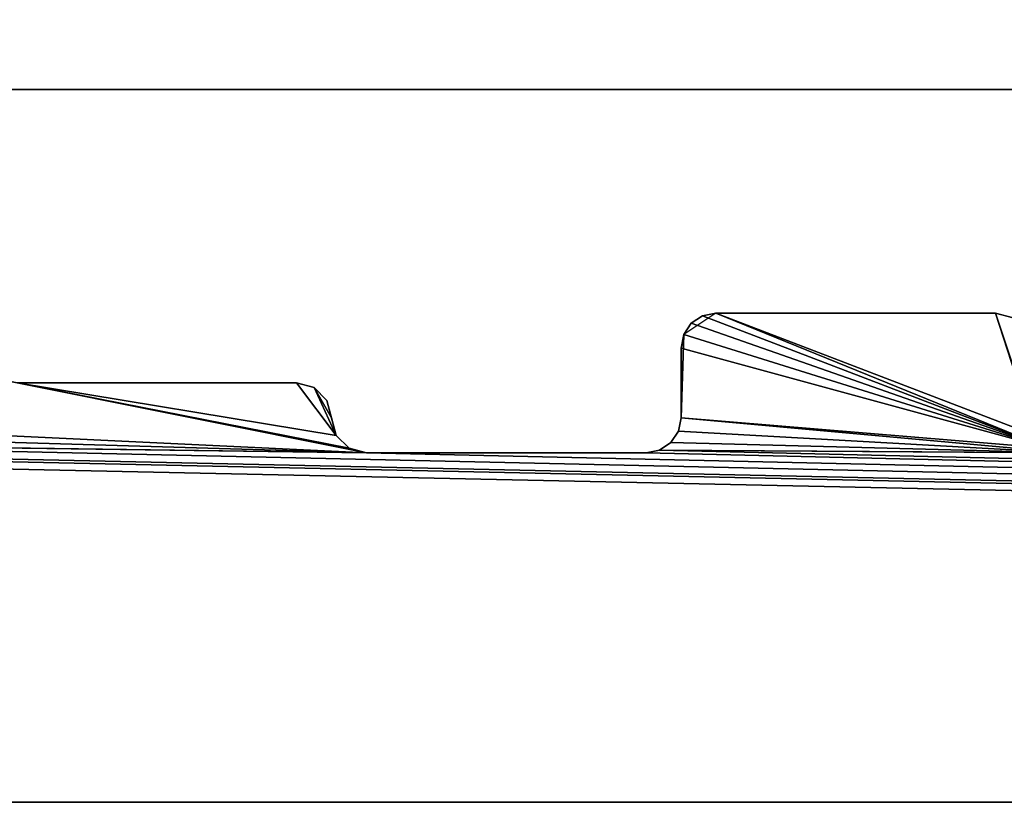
# Model space of a CAD drawing. Extents: x 0 to 122, y 0 to 122.
# Tile 10 of 256: x 9.27 to 16.31, y 0 to 5.6. Entities that reach past the tile are written whole.
import ezdxf

# ---------------------------------------------------------------- set-up
doc = ezdxf.new("R2010")
doc.units = 0
doc.header["$LTSCALE"] = 25.4
doc.layers.get('0').update_dxf_attribs({"color": 13, "linetype": 'CONTINUOUS'})

# ---------------------------------------------------------------- blocks, each defined once
blk = doc.blocks.new('GROOVE-I-7792-7793_STL_2')
at = {"color": 0}
for p, q in [((134.9012, -54.15, 105), (23.1012, -54.15, 105)), ((23.1012, -54.15, 103), (134.9012, -54.15, 103)), ((134.9012, -54.15, 105), (23.1012, -54.15, 105)), ((23.1012, -54.15, 103), (134.9012, -54.15, 103))]:
    blk.add_line(p, q, dxfattribs=at)
at = {"color": 250}
for p, q in [((32.7512, -55.75, 125), (32.5202, -55.9043, 125)), ((32.5744, -55.8232), (32.6555, -55.769)), ((32.5744, -55.8232), (32.6555, -55.769)), ((32.6555, -55.769, 125), (32.5744, -55.8232, 125)), ((32.6555, -55.769), (32.7512, -55.75)), ((32.6555, -55.769), (32.7512, -55.75)), ((32.7512, -55.75, 125), (32.6555, -55.769, 125)), ((32.6555, -55.769), (32.6555, -55.769, 125)), ((32.6555, -55.769), (32.6555, -55.769, 125)), ((34.7512, -55.75, 125), (32.7512, -55.75, 125)), ((32.7512, -55.75), (34.7512, -55.75)), ((32.7512, -55.75, 125), (32.7512, -55.75)), ((34.7512, -55.75, 125), (32.7512, -55.75, 125)), ((32.7512, -55.75), (34.7512, -55.75)), ((32.7512, -55.75, 125), (32.7512, -55.75)), ((34.8762, -55.7835, 125), (34.7512, -55.75, 125)), ((34.7512, -55.75), (34.8762, -55.7835)), ((34.7512, -55.75, 125), (34.7512, -55.75)), ((34.7512, -55.75), (34.8762, -55.7835)), ((34.7512, -55.75, 125), (34.7512, -55.75)), ((34.8762, -55.7835, 125), (34.7512, -55.75, 125)), ((32.5202, -55.9043), (32.5744, -55.8232)), ((32.5202, -55.9043), (32.5744, -55.8232)), ((32.5744, -55.8232, 125), (32.5202, -55.9043, 125)), ((32.5744, -55.8232), (32.5744, -55.8232, 125)), ((32.5744, -55.8232), (32.5744, -55.8232, 125)), ((32.5202, -55.9043, 125), (32.5012, -56, 125)), ((32.5012, -56), (32.5202, -55.9043)), ((32.5012, -56), (32.5202, -55.9043)), ((32.5202, -55.9043, 125), (32.5012, -56, 125)), ((32.5202, -55.9043), (32.5202, -55.9043, 125)), ((32.5202, -55.9043), (32.5202, -55.9043, 125)), ((32.5012, -56, 125), (32.5012, -56.5, 125)), ((32.5012, -56.5), (32.5012, -56)), ((32.5012, -56, 125), (32.5012, -56.5, 125)), ((32.5012, -56, 125), (32.5012, -56)), ((32.5012, -56.5), (32.5012, -56)), ((32.5012, -56, 125), (32.5012, -56)), ((29.7512, -56.25, 125), (27.7512, -56.25, 125)), ((27.7512, -56.25), (29.7512, -56.25)), ((29.7512, -56.25, 125), (27.7512, -56.25, 125)), ((27.7512, -56.25), (29.7512, -56.25)), ((29.8762, -56.2835, 125), (29.7512, -56.25, 125)), ((29.7512, -56.25), (29.8762, -56.2835)), ((29.7512, -56.25, 125), (29.7512, -56.25)), ((29.7512, -56.25), (29.8762, -56.2835)), ((29.7512, -56.25, 125), (29.7512, -56.25)), ((29.8762, -56.2835, 125), (29.7512, -56.25, 125)), ((29.8762, -56.2835, 125), (30.0012, -56.5, 125)), ((29.8762, -56.2835), (29.9677, -56.375)), ((29.8762, -56.2835), (29.9677, -56.375)), ((29.8762, -56.2835), (29.8762, -56.2835, 125)), ((29.9677, -56.375, 125), (29.8762, -56.2835, 125)), ((29.8762, -56.2835), (29.8762, -56.2835, 125)), ((29.9677, -56.375), (30.0347, -56.625)), ((29.9677, -56.375), (29.9677, -56.375, 125)), ((29.9677, -56.375), (30.0347, -56.625)), ((29.9677, -56.375), (29.9677, -56.375, 125)), ((30.0012, -56.5, 125), (29.9677, -56.375, 125)), ((30.0347, -56.625, 125), (30.0012, -56.5, 125)), ((30.0347, -56.625, 125), (30.0012, -56.5, 125)), ((32.5012, -56.5, 125), (32.4821, -56.5957, 125)), ((32.4821, -56.5957), (32.5012, -56.5)), ((32.4821, -56.5957), (32.5012, -56.5)), ((32.5012, -56.5, 125), (32.4821, -56.5957, 125)), ((32.5012, -56.5, 125), (32.5012, -56.5)), ((32.5012, -56.5, 125), (32.5012, -56.5)), ((30.1262, -56.7165, 125), (30.0347, -56.625, 125)), ((30.0347, -56.625), (30.1262, -56.7165)), ((30.0347, -56.625), (30.1262, -56.7165)), ((30.0347, -56.625), (30.0347, -56.625, 125)), ((30.1262, -56.7165, 125), (30.0347, -56.625, 125)), ((30.0347, -56.625), (30.0347, -56.625, 125)), ((32.4821, -56.5957, 125), (32.4279, -56.6768, 125)), ((32.4279, -56.6768), (32.4821, -56.5957)), ((32.4279, -56.6768), (32.4821, -56.5957)), ((32.4821, -56.5957, 125), (32.4279, -56.6768, 125)), ((32.4821, -56.5957), (32.4821, -56.5957, 125)), ((32.4821, -56.5957), (32.4821, -56.5957, 125)), ((32.4279, -56.6768, 125), (32.3468, -56.731, 125)), ((32.3468, -56.731), (32.4279, -56.6768)), ((32.3468, -56.731), (32.4279, -56.6768)), ((32.4279, -56.6768, 125), (32.3468, -56.731, 125)), ((32.4279, -56.6768), (32.4279, -56.6768, 125)), ((32.4279, -56.6768), (32.4279, -56.6768, 125)), ((30.2512, -56.75, 125), (30.1262, -56.7165, 125)), ((30.1262, -56.7165), (30.2512, -56.75)), ((30.1262, -56.7165), (30.2512, -56.75)), ((30.1262, -56.7165), (30.1262, -56.7165, 125)), ((30.2512, -56.75, 125), (30.1262, -56.7165, 125)), ((30.1262, -56.7165), (30.1262, -56.7165, 125)), ((32.2512, -56.75, 125), (30.2512, -56.75, 125)), ((30.2512, -56.75), (32.2512, -56.75)), ((30.2512, -56.75, 125), (30.2512, -56.75)), ((32.2512, -56.75, 125), (30.2512, -56.75, 125)), ((30.2512, -56.75), (32.2512, -56.75)), ((30.2512, -56.75, 125), (30.2512, -56.75)), ((32.3468, -56.731, 125), (32.2512, -56.75, 125)), ((32.2512, -56.75), (32.3468, -56.731)), ((32.2512, -56.75), (32.3468, -56.731)), ((32.3468, -56.731, 125), (32.2512, -56.75, 125)), ((32.2512, -56.75, 125), (32.2512, -56.75)), ((32.2512, -56.75, 125), (32.2512, -56.75)), ((32.3468, -56.731), (32.3468, -56.731, 125)), ((32.3468, -56.731), (32.3468, -56.731, 125)), ((18.5012, -59.25, 125), (139.5012, -59.25, 125)), ((139.5012, -59.25), (18.5012, -59.25)), ((18.5012, -59.25, 125), (139.5012, -59.25, 125)), ((139.5012, -59.25), (18.5012, -59.25))]:
    blk.add_line(p, q, dxfattribs=at)
at = {"color": 0}
mesh = blk.add_polyface(dxfattribs=at)
corners = [(134.9012, -54.15, 105), (23.1012, 57.65, 105), (23.1012, -54.15, 105), (134.9012, 57.65, 105)]
mesh.append_faces([[corners[k] for k in face] for face in [(0, 1, 2), (1, 0, 3)]], dxfattribs={"vtx0": -1, "color": 0})
mesh = blk.add_polyface(dxfattribs=at)
corners = [(134.9012, 57.65, 103), (23.1012, -54.15, 103), (23.1012, 57.65, 103), (134.9012, -54.15, 103)]
mesh.append_faces([[corners[k] for k in face] for face in [(0, 1, 2), (1, 0, 3)]], dxfattribs={"vtx0": -1, "color": 0})
at = {"color": 250}
mesh = blk.add_polyface(dxfattribs=at)
corners = [(22.2512, -31.75), (22.3762, -29.2835), (22.3762, -31.7165), (22.4677, -29.375), (22.4677, -31.625), (22.5012, -29.5), (22.5012, -31.5), (25.0347, -55.375), (25.0012, -56.5), (25.0012, -55.5), (37.5347, -54.875), (37.5012, -56.5), (37.5012, -55), (50.0347, -55.375), (50.0012, -56.5), (50.0012, -55.5), (27.6555, -56.231), (25.1262, -55.2835), (25.2512, -55.25), (27.5744, -56.1768), (27.5202, -56.0957), (27.2512, -55.25), (27.5012, -56), (27.3762, -55.2835), (27.4677, -55.375), (27.5012, -55.5), (35.0012, -56.5), (34.7512, -55.75), (34.8762, -55.7835), (40.1262, -56.2165), (37.6262, -54.7835), (37.7512, -54.75), (40.0347, -56.125), (40.0012, -56), (39.7512, -54.75), (39.8468, -54.769), (39.9279, -54.8232), (39.9821, -54.9043), (40.0012, -55), (47.5347, -56.625), (45.2512, -55.75), (47.2512, -55.75), (47.5012, -56.5), (47.3762, -55.7835), (52.6555, -56.731), (50.1262, -55.2835), (50.2512, -55.25), (52.5202, -56.5957), (52.2512, -55.25), (22.7512, -11.75), (21.7512, -9.25), (22.7512, -9.25), (22.8762, -9.2835), (22.8468, -11.731), (22.9279, -11.6768), (22.9677, -9.375), (22.9821, -11.5957), (23.0012, -9.5), (23.0012, -11.5), (22.7512, -51.75), (21.7512, -49.25), (22.7512, -49.25), (22.8468, -49.269), (22.8762, -51.7165), (22.9279, -49.3232), (22.9677, -51.625), (22.9821, -49.4043), (23.0012, -51.5), (23.0012, -49.5)]
mesh.append_faces([[corners[k] for k in face] for face in [(4, 5, 6), (7, 8, 9), (10, 11, 12), (13, 14, 15), (22, 24, 25), (33, 37, 38), (56, 57, 58), (67, 66, 68)]], dxfattribs={"vtx0": -1, "color": 250})
mesh.append_faces([[corners[k] for k in face] for face in [(0, 1, 2), (2, 3, 4), (16, 18, 19), (19, 18, 20), (20, 21, 22), (29, 31, 32), (32, 31, 33), (49, 52, 53), (53, 52, 54), (54, 55, 56), (59, 62, 63), (63, 64, 65), (65, 66, 67)]], dxfattribs={"vtx0": -1, "vtx1": -1, "color": 250})
mesh.append_faces([[corners[k] for k in face] for face in [(16, 8, 7), (29, 11, 10)]], dxfattribs={"vtx0": -1, "vtx1": -1, "vtx2": -1, "color": 250})
mesh.append_faces([[corners[k] for k in face] for face in [(2, 1, 3), (4, 3, 5), (16, 7, 17), (16, 17, 18), (20, 18, 21), (22, 21, 23), (22, 23, 24), (26, 27, 28), (29, 10, 30), (29, 30, 31), (33, 31, 34), (33, 34, 35), (33, 35, 36), (33, 36, 37), (39, 40, 41), (42, 41, 43), (44, 13, 45), (44, 45, 46), (47, 46, 48), (49, 50, 51), (49, 51, 52), (54, 52, 55), (56, 55, 57), (59, 60, 61), (59, 61, 62), (63, 62, 64), (65, 64, 66)]], dxfattribs={"vtx0": -1, "vtx2": -1, "color": 250})
mesh = blk.add_polyface(dxfattribs=at)
corners = [(20.7512, -46.75, 125), (20.7512, -51.75, 125), (21.5202, -49.0957, 125), (22.7512, -51.75, 125), (21.5012, -49, 125), (21.2512, -46.75, 125), (21.3762, -46.7835, 125), (21.5744, -49.1768, 125), (21.6555, -49.231, 125), (21.7512, -49.25, 125), (22.7512, -49.25, 125), (22.9677, -51.625, 125), (22.9821, -49.4043, 125), (23.0012, -51.5, 125), (23.0012, -49.5, 125), (20.5202, -54.0957, 125), (22.0202, -56.5957, 125), (20.5744, -54.1768, 125), (57.7512, -54.25, 125), (60.0012, -56.5, 125), (59.7512, -54.25, 125), (21.5012, -47, 125), (20.7512, -41.75, 125), (20.7512, -44.25, 125), (21.7512, -44.25, 125), (21.7512, -41.75, 125), (21.9677, -44.125, 125), (21.8762, -41.7835, 125), (22.0012, -42, 125), (22.0012, -44, 125), (20.7512, -36.75, 125), (20.7512, -39.25, 125), (21.2512, -39.25, 125), (21.2512, -36.75, 125), (21.3468, -39.231, 125), (21.4821, -36.9043, 125), (21.5012, -39, 125), (21.5012, -37, 125), (20.5012, -29, 125), (21.0012, -32, 125), (21.0347, -31.875, 125), (20.6555, -34.269, 125), (20.7512, -34.25, 125), (20.9677, -34.125, 125), (21.0012, -34, 125), (20.7512, -24.25, 125), (20.7512, -26.75, 125), (21.2512, -26.75, 125), (21.2512, -24.25, 125), (21.4677, -26.625, 125), (21.4279, -24.3232, 125), (21.5012, -24.5, 125), (21.5012, -26.5, 125), (20.8762, -19.2835, 125), (20.6555, -21.769, 125), (20.8468, -21.731, 125), (21.0012, -21.5, 125), (21.0012, -19.5, 125)]
mesh.append_faces([[corners[k] for k in face] for face in [(12, 13, 14), (28, 26, 29), (35, 36, 37), (38, 39, 40), (39, 43, 44), (51, 49, 52), (53, 56, 57)]], dxfattribs={"vtx0": -1, "color": 250})
mesh.append_faces([[corners[k] for k in face] for face in [(0, 4, 5), (5, 4, 6), (2, 3, 7), (7, 3, 8), (8, 3, 9), (9, 3, 10), (10, 11, 12), (15, 16, 17), (18, 19, 20), (22, 24, 25), (25, 26, 27), (27, 26, 28), (30, 32, 33), (33, 34, 35), (45, 47, 48), (48, 49, 50), (50, 49, 51)]], dxfattribs={"vtx0": -1, "vtx1": -1, "color": 250})
mesh.append_faces([[corners[k] for k in face] for face in [(0, 1, 2)]], dxfattribs={"vtx0": -1, "vtx1": -1, "vtx2": -1, "color": 250})
mesh.append_faces([[corners[k] for k in face] for face in [(2, 1, 3), (0, 2, 4), (10, 3, 11), (12, 11, 13), (22, 23, 24), (25, 24, 26), (30, 31, 32), (33, 32, 34), (35, 34, 36), (39, 41, 42), (39, 42, 43), (45, 46, 47), (48, 47, 49), (53, 54, 55), (53, 55, 56)]], dxfattribs={"vtx0": -1, "vtx2": -1, "color": 250})
mesh.append_faces([[corners[k] for k in face] for face in [(21, 6, 4)]], dxfattribs={"vtx1": -1, "color": 250})
mesh = blk.add_polyface(dxfattribs=at)
corners = [(20.5012, -54, 125), (18.5012, -59.25, 125), (20.5202, -54.0957, 125), (22.0202, -56.5957, 125), (22.0744, -56.6768, 125), (22.1555, -56.731, 125), (22.2512, -56.75, 125), (20.5744, -54.1768, 125), (20.6555, -54.231, 125), (20.7512, -54.25, 125), (22.0012, -56.5, 125), (21.7512, -54.25, 125), (21.8762, -54.2835, 125), (24.9279, -56.6768, 125), (30.2512, -56.75, 125), (24.9821, -56.5957, 125), (25.0012, -56.5, 125), (27.6555, -56.231, 125), (25.0012, -55.5, 125), (25.0347, -55.375, 125), (25.2512, -55.25, 125), (27.5744, -56.1768, 125), (27.5202, -56.0957, 125), (27.2512, -55.25, 125), (27.5012, -56, 125), (27.3762, -55.2835, 125), (27.7512, -56.25, 125), (30.1262, -56.7165, 125), (30.0347, -56.625, 125), (29.7512, -56.25, 125), (29.8762, -56.2835, 125), (30.0012, -56.5, 125), (32.3468, -56.731, 125), (35.2512, -56.75, 125), (32.4279, -56.6768, 125), (32.4821, -56.5957, 125), (32.5012, -56.5, 125), (35.1262, -56.7165, 125), (32.5012, -56, 125), (32.5202, -55.9043, 125), (32.7512, -55.75, 125), (35.0347, -56.625, 125), (34.7512, -55.75, 125), (35.0012, -56.5, 125), (34.8762, -55.7835, 125), (27.5012, -55.5, 125), (22.0012, -54.5, 125)]
mesh.append_faces([[corners[k] for k in face] for face in [(30, 28, 31)]], dxfattribs={"vtx0": -1, "color": 250})
mesh.append_faces([[corners[k] for k in face] for face in [(0, 1, 2), (3, 1, 4), (4, 1, 5), (5, 1, 6), (7, 3, 8), (8, 3, 9), (9, 10, 11), (11, 10, 12), (13, 14, 15), (15, 14, 16), (16, 17, 18), (18, 17, 19), (19, 17, 20), (20, 22, 23), (23, 24, 25), (17, 14, 26), (26, 28, 29), (29, 28, 30), (32, 33, 34), (34, 33, 35), (35, 33, 36), (36, 37, 38), (38, 37, 39), (39, 37, 40), (40, 41, 42), (42, 43, 44)]], dxfattribs={"vtx0": -1, "vtx1": -1, "color": 250})
mesh.append_faces([[corners[k] for k in face] for face in [(2, 1, 3), (16, 14, 17)]], dxfattribs={"vtx0": -1, "vtx1": -1, "vtx2": -1, "color": 250})
mesh.append_faces([[corners[k] for k in face] for face in [(9, 3, 10), (20, 17, 21), (20, 21, 22), (23, 22, 24), (26, 14, 27), (26, 27, 28), (36, 33, 37), (40, 37, 41), (42, 41, 43)]], dxfattribs={"vtx0": -1, "vtx2": -1, "color": 250})
mesh.append_faces([[corners[k] for k in face] for face in [(45, 25, 24), (46, 12, 10)]], dxfattribs={"vtx1": -1, "color": 250})
at = {"color": 0}
mesh = blk.add_polyface(dxfattribs=at)
corners = [(134.9012, -54.15, 105), (23.1012, -54.15, 103), (134.9012, -54.15, 103), (23.1012, -54.15, 105)]
mesh.append_faces([[corners[k] for k in face] for face in [(0, 1, 2), (1, 0, 3)]], dxfattribs={"vtx0": -1, "color": 0})
at = {"color": 250}
mesh = blk.add_polyface(dxfattribs=at)
corners = [(22.2512, -56.75, 125), (18.5012, -59.25, 125), (139.5012, -59.25, 125), (24.7512, -56.75, 125), (24.8468, -56.731, 125), (24.9279, -56.6768, 125), (30.2512, -56.75, 125), (32.2512, -56.75, 125), (32.3468, -56.731, 125), (35.2512, -56.75, 125), (55.1555, -55.769, 125), (60.2512, -56.75, 125), (60.1555, -56.731, 125), (57.4677, -55.625, 125), (57.5012, -55.5, 125), (60.0744, -56.6768, 125), (57.5012, -54.5, 125), (57.5347, -54.375, 125), (57.7512, -54.25, 125), (60.0202, -56.5957, 125), (60.0012, -56.5, 125), (59.7512, -54.25, 125), (59.9821, -54.4043, 125), (62.4279, -56.6768, 125), (65.2512, -56.75, 125), (62.4821, -56.5957, 125), (62.5012, -56.5, 125), (65.1555, -56.731, 125), (62.5012, -55, 125), (65.0744, -56.6768, 125), (62.6555, -54.769, 125), (62.7512, -54.75, 125), (65.0202, -56.5957, 125), (65.0012, -56.5, 125), (64.7512, -54.75, 125), (64.8762, -54.7835, 125), (67.3762, -56.7165, 125), (70.2512, -56.75, 125), (67.4677, -56.625, 125), (67.5012, -56.5, 125), (70.1555, -56.731, 125), (67.5012, -56, 125), (67.5202, -55.9043, 125), (67.7512, -55.75, 125), (70.0744, -56.6768, 125), (70.0202, -56.5957, 125), (69.7512, -55.75, 125), (70.0012, -56.5, 125), (69.9279, -55.8232, 125), (70.0012, -56, 125), (65.0012, -55, 125), (60.0012, -54.5, 125)]
mesh.append_faces([[corners[k] for k in face] for face in [(0, 2, 3), (3, 2, 4), (4, 2, 5), (6, 2, 7), (7, 2, 8), (13, 12, 14), (16, 15, 17), (17, 15, 18), (21, 20, 22), (23, 24, 25), (25, 24, 26), (26, 27, 28), (28, 29, 30), (30, 29, 31), (31, 33, 34), (34, 33, 35), (36, 37, 38), (38, 37, 39), (39, 40, 41), (41, 40, 42), (42, 40, 43), (43, 45, 46), (46, 47, 48)]], dxfattribs={"vtx0": -1, "vtx1": -1, "color": 250})
mesh.append_faces([[corners[k] for k in face] for face in [(5, 2, 6), (8, 2, 9)]], dxfattribs={"vtx0": -1, "vtx1": -1, "vtx2": -1, "color": 250})
mesh.append_faces([[corners[k] for k in face] for face in [(0, 1, 2), (10, 11, 12), (14, 12, 15), (18, 15, 19), (18, 19, 20), (26, 24, 27), (28, 27, 29), (31, 29, 32), (31, 32, 33), (39, 37, 40), (43, 40, 44), (43, 44, 45), (46, 45, 47)]], dxfattribs={"vtx0": -1, "vtx2": -1, "color": 250})
mesh.append_faces([[corners[k] for k in face] for face in [(49, 48, 47), (50, 35, 33), (51, 22, 20)]], dxfattribs={"vtx1": -1, "color": 250})
mesh = blk.add_polyface(dxfattribs=at)
corners = [(55.0202, -55.9043), (55.0012, -56.5), (55.0012, -56), (57.5347, -54.375), (57.5012, -55.5), (57.5012, -54.5), (62.5202, -54.9043), (62.5012, -56.5), (62.5012, -55), (18.5012, -59.25), (22.2512, -56.75), (139.5012, -59.25), (24.7512, -56.75), (24.8468, -56.731), (24.9279, -56.6768), (30.2512, -56.75), (52.7512, -56.75), (50.0012, -56.5), (52.6555, -56.731), (50.2512, -55.25), (52.5744, -56.6768), (52.5202, -56.5957), (52.2512, -55.25), (52.5012, -56.5), (52.3468, -55.269), (52.4279, -55.3232), (52.4821, -55.4043), (52.5012, -55.5), (60.2512, -56.75), (54.9821, -56.5957), (55.0744, -55.8232), (55.1555, -55.769), (60.1555, -56.731), (55.2512, -55.75), (57.2512, -55.75), (57.3762, -55.7165), (57.4677, -55.625), (60.0744, -56.6768), (57.6262, -54.2835), (57.7512, -54.25), (60.0202, -56.5957), (60.0012, -56.5), (59.7512, -54.25), (59.8468, -54.269), (59.9279, -54.3232), (59.9821, -54.4043), (60.0012, -54.5), (65.2512, -56.75), (62.4279, -56.6768), (62.4821, -56.5957), (65.1555, -56.731), (65.0744, -56.6768), (62.5744, -54.8232), (62.6555, -54.769), (62.7512, -54.75), (65.0202, -56.5957), (65.0012, -56.5), (64.7512, -54.75), (64.8762, -54.7835), (64.9677, -54.875)]
mesh.append_faces([[corners[k] for k in face] for face in [(0, 1, 2), (3, 4, 5), (6, 7, 8), (23, 26, 27), (41, 45, 46)]], dxfattribs={"vtx0": -1, "color": 250})
mesh.append_faces([[corners[k] for k in face] for face in [(9, 10, 11), (16, 17, 18), (18, 19, 20), (21, 22, 23), (28, 31, 32), (32, 4, 37), (37, 39, 40), (40, 39, 41), (47, 7, 50), (50, 7, 51), (51, 54, 55), (55, 54, 56)]], dxfattribs={"vtx0": -1, "vtx1": -1, "color": 250})
mesh.append_faces([[corners[k] for k in face] for face in [(11, 14, 15), (28, 1, 0), (37, 4, 3), (51, 7, 6)]], dxfattribs={"vtx0": -1, "vtx1": -1, "vtx2": -1, "color": 250})
mesh.append_faces([[corners[k] for k in face] for face in [(11, 10, 12), (11, 12, 13), (11, 13, 14), (23, 22, 24), (23, 24, 25), (23, 25, 26), (28, 29, 1), (28, 0, 30), (28, 30, 31), (32, 31, 33), (32, 33, 34), (32, 34, 35), (32, 35, 36), (32, 36, 4), (37, 3, 38), (37, 38, 39), (41, 39, 42), (41, 42, 43), (41, 43, 44), (41, 44, 45), (47, 48, 49), (47, 49, 7), (51, 6, 52), (51, 52, 53), (51, 53, 54), (56, 54, 57), (56, 57, 58), (56, 58, 59)]], dxfattribs={"vtx0": -1, "vtx2": -1, "color": 250})
mesh = blk.add_polyface(dxfattribs=at)
corners = [(67.5202, -55.9043), (67.5012, -56.5), (67.5012, -56), (80.0202, -55.4043), (80.0012, -56.5), (80.0012, -55.5), (139.5012, -59.25), (30.2512, -56.75), (32.2512, -56.75), (32.3468, -56.731), (35.2512, -56.75), (37.2512, -56.75), (37.3468, -56.731), (37.4279, -56.6768), (42.7512, -56.75), (44.7512, -56.75), (44.8468, -56.731), (44.9279, -56.6768), (47.7512, -56.75), (49.7512, -56.75), (49.8468, -56.731), (49.9279, -56.6768), (52.7512, -56.75), (54.7512, -56.75), (54.8468, -56.731), (54.9279, -56.6768), (54.9821, -56.5957), (65.0012, -56.5), (64.9677, -54.875), (65.0012, -55), (70.2512, -56.75), (67.3762, -56.7165), (67.4677, -56.625), (70.1555, -56.731), (67.5744, -55.8232), (67.6555, -55.769), (67.7512, -55.75), (70.0744, -56.6768), (70.0202, -56.5957), (69.7512, -55.75), (69.8468, -55.769), (70.0012, -56.5), (69.9279, -55.8232), (69.9821, -55.9043), (70.0012, -56), (82.7512, -56.75), (79.8762, -56.7165), (79.9677, -56.625), (82.6262, -56.7165), (80.0744, -55.3232), (80.1555, -55.269), (80.2512, -55.25), (82.5347, -56.625), (82.5012, -56.5), (82.2512, -55.25), (82.3762, -55.2835), (82.4677, -55.375), (82.5012, -55.5)]
mesh.append_faces([[corners[k] for k in face] for face in [(0, 1, 2), (3, 4, 5), (27, 28, 29), (41, 43, 44), (53, 56, 57)]], dxfattribs={"vtx0": -1, "color": 250})
mesh.append_faces([[corners[k] for k in face] for face in [(30, 1, 33), (33, 36, 37), (37, 36, 38), (38, 40, 41), (45, 4, 48), (48, 51, 52), (52, 51, 53)]], dxfattribs={"vtx0": -1, "vtx1": -1, "color": 250})
mesh.append_faces([[corners[k] for k in face] for face in [(6, 9, 10), (6, 13, 14), (6, 17, 18), (6, 21, 22), (33, 1, 0), (48, 4, 3)]], dxfattribs={"vtx0": -1, "vtx1": -1, "vtx2": -1, "color": 250})
mesh.append_faces([[corners[k] for k in face] for face in [(6, 7, 8), (6, 8, 9), (6, 10, 11), (6, 11, 12), (6, 12, 13), (6, 14, 15), (6, 15, 16), (6, 16, 17), (6, 18, 19), (6, 19, 20), (6, 20, 21), (6, 22, 23), (6, 23, 24), (6, 24, 25), (6, 25, 26), (30, 31, 32), (30, 32, 1), (33, 0, 34), (33, 34, 35), (33, 35, 36), (38, 36, 39), (38, 39, 40), (41, 40, 42), (41, 42, 43), (45, 46, 47), (45, 47, 4), (48, 3, 49), (48, 49, 50), (48, 50, 51), (53, 51, 54), (53, 54, 55), (53, 55, 56)]], dxfattribs={"vtx0": -1, "vtx2": -1, "color": 250})
mesh = blk.add_polyface(dxfattribs=at)
corners = [(32.5202, -55.9043), (32.5012, -56.5), (32.5012, -56), (45.0347, -55.875), (45.0012, -56.5), (45.0012, -56), (30.2512, -56.75), (24.9279, -56.6768), (24.9821, -56.5957), (25.0012, -56.5), (27.6555, -56.231), (27.7512, -56.25), (30.1262, -56.7165), (30.0347, -56.625), (29.7512, -56.25), (29.8762, -56.2835), (29.9677, -56.375), (35.2512, -56.75), (32.3468, -56.731), (32.4279, -56.6768), (32.4821, -56.5957), (35.1262, -56.7165), (32.5744, -55.8232), (32.6555, -55.769), (32.7512, -55.75), (35.0347, -56.625), (34.7512, -55.75), (35.0012, -56.5), (34.8762, -55.7835), (34.9677, -55.875), (35.0012, -56), (42.7512, -56.75), (37.4279, -56.6768), (37.4821, -56.5957), (37.5012, -56.5), (42.6555, -56.731), (40.2512, -56.25), (40.1262, -56.2165), (42.5744, -56.6768), (42.2512, -56.25), (42.5202, -56.5957), (42.3762, -56.2835), (42.4677, -56.375), (42.5012, -56.5), (47.7512, -56.75), (44.9279, -56.6768), (44.9821, -56.5957), (47.6262, -56.7165), (45.1262, -55.7835), (45.2512, -55.75), (47.5347, -56.625), (47.2512, -55.75), (47.5012, -56.5), (47.3762, -55.7835), (47.4677, -55.875), (47.5012, -56), (52.7512, -56.75), (49.9279, -56.6768), (49.9821, -56.5957), (50.0012, -56.5), (52.6555, -56.731), (50.0347, -55.375), (52.5744, -56.6768), (50.2512, -55.25), (52.5202, -56.5957)]
mesh.append_faces([[corners[k] for k in face] for face in [(0, 1, 2), (3, 4, 5), (13, 15, 16), (27, 29, 30), (40, 42, 43), (52, 54, 55)]], dxfattribs={"vtx0": -1, "color": 250})
mesh.append_faces([[corners[k] for k in face] for face in [(6, 11, 12), (12, 11, 13), (17, 1, 21), (21, 24, 25), (25, 26, 27), (31, 34, 35), (36, 34, 37), (35, 36, 38), (38, 39, 40), (44, 4, 47), (47, 49, 50), (50, 51, 52), (62, 63, 64)]], dxfattribs={"vtx0": -1, "vtx1": -1, "color": 250})
mesh.append_faces([[corners[k] for k in face] for face in [(6, 9, 10), (21, 1, 0), (35, 34, 36), (47, 4, 3), (60, 59, 61)]], dxfattribs={"vtx0": -1, "vtx1": -1, "vtx2": -1, "color": 250})
mesh.append_faces([[corners[k] for k in face] for face in [(6, 7, 8), (6, 8, 9), (6, 10, 11), (13, 11, 14), (13, 14, 15), (17, 18, 19), (17, 19, 20), (17, 20, 1), (21, 0, 22), (21, 22, 23), (21, 23, 24), (25, 24, 26), (27, 28, 29), (31, 32, 33), (31, 33, 34), (38, 36, 39), (40, 39, 41), (40, 41, 42), (44, 45, 46), (44, 46, 4), (47, 3, 48), (47, 48, 49), (52, 53, 54), (56, 57, 58), (56, 58, 59)]], dxfattribs={"vtx0": -1, "vtx2": -1, "color": 250})
mesh = blk.add_polyface(dxfattribs=at)
corners = [(32.5744, -55.8232, 125), (32.6555, -55.769), (32.5744, -55.8232), (32.6555, -55.769, 125)]
mesh.append_faces([[corners[k] for k in face] for face in [(0, 1, 2), (1, 0, 3)]], dxfattribs={"vtx0": -1, "color": 250})
mesh = blk.add_polyface(dxfattribs=at)
corners = [(32.6555, -55.769, 125), (32.7512, -55.75), (32.6555, -55.769), (32.7512, -55.75, 125)]
mesh.append_faces([[corners[k] for k in face] for face in [(0, 1, 2), (1, 0, 3)]], dxfattribs={"vtx0": -1, "color": 250})
mesh = blk.add_polyface(dxfattribs=at)
corners = [(32.7512, -55.75, 125), (34.7512, -55.75), (32.7512, -55.75), (34.7512, -55.75, 125)]
mesh.append_faces([[corners[k] for k in face] for face in [(0, 1, 2), (1, 0, 3)]], dxfattribs={"vtx0": -1, "color": 250})
mesh = blk.add_polyface(dxfattribs=at)
corners = [(34.7512, -55.75, 125), (34.8762, -55.7835), (34.7512, -55.75), (34.8762, -55.7835, 125)]
mesh.append_faces([[corners[k] for k in face] for face in [(0, 1, 2), (1, 0, 3)]], dxfattribs={"vtx0": -1, "color": 250})
mesh = blk.add_polyface(dxfattribs=at)
corners = [(32.5744, -55.8232, 125), (32.5202, -55.9043), (32.5202, -55.9043, 125), (32.5744, -55.8232)]
mesh.append_faces([[corners[k] for k in face] for face in [(0, 1, 2), (1, 0, 3)]], dxfattribs={"vtx0": -1, "color": 250})
mesh = blk.add_polyface(dxfattribs=at)
corners = [(32.5202, -55.9043, 125), (32.5012, -56), (32.5012, -56, 125), (32.5202, -55.9043)]
mesh.append_faces([[corners[k] for k in face] for face in [(0, 1, 2), (1, 0, 3)]], dxfattribs={"vtx0": -1, "color": 250})
mesh = blk.add_polyface(dxfattribs=at)
corners = [(32.5012, -56, 125), (32.5012, -56.5), (32.5012, -56.5, 125), (32.5012, -56)]
mesh.append_faces([[corners[k] for k in face] for face in [(0, 1, 2), (1, 0, 3)]], dxfattribs={"vtx0": -1, "color": 250})
mesh = blk.add_polyface(dxfattribs=at)
corners = [(27.7512, -56.25, 125), (29.7512, -56.25), (27.7512, -56.25), (29.7512, -56.25, 125)]
mesh.append_faces([[corners[k] for k in face] for face in [(0, 1, 2), (1, 0, 3)]], dxfattribs={"vtx0": -1, "color": 250})
mesh = blk.add_polyface(dxfattribs=at)
corners = [(29.7512, -56.25, 125), (29.8762, -56.2835), (29.7512, -56.25), (29.8762, -56.2835, 125)]
mesh.append_faces([[corners[k] for k in face] for face in [(0, 1, 2), (1, 0, 3)]], dxfattribs={"vtx0": -1, "color": 250})
mesh = blk.add_polyface(dxfattribs=at)
corners = [(29.8762, -56.2835, 125), (29.9677, -56.375), (29.8762, -56.2835), (29.9677, -56.375, 125)]
mesh.append_faces([[corners[k] for k in face] for face in [(0, 1, 2), (1, 0, 3)]], dxfattribs={"vtx0": -1, "color": 250})
mesh = blk.add_polyface(dxfattribs=at)
corners = [(29.9677, -56.375), (30.0347, -56.625, 125), (30.0347, -56.625), (30.0012, -56.5, 125), (29.9677, -56.375, 125)]
mesh.append_faces([[corners[k] for k in face] for face in [(0, 1, 2), (3, 0, 4)]], dxfattribs={"vtx0": -1, "color": 250})
mesh.append_faces([[corners[k] for k in face] for face in [(1, 0, 3)]], dxfattribs={"vtx0": -1, "vtx1": -1, "color": 250})
mesh = blk.add_polyface(dxfattribs=at)
corners = [(32.5012, -56.5, 125), (32.4821, -56.5957), (32.4821, -56.5957, 125), (32.5012, -56.5)]
mesh.append_faces([[corners[k] for k in face] for face in [(0, 1, 2), (1, 0, 3)]], dxfattribs={"vtx0": -1, "color": 250})
mesh = blk.add_polyface(dxfattribs=at)
corners = [(30.0347, -56.625), (30.1262, -56.7165, 125), (30.1262, -56.7165), (30.0347, -56.625, 125)]
mesh.append_faces([[corners[k] for k in face] for face in [(0, 1, 2), (1, 0, 3)]], dxfattribs={"vtx0": -1, "color": 250})
mesh = blk.add_polyface(dxfattribs=at)
corners = [(32.4821, -56.5957, 125), (32.4279, -56.6768), (32.4279, -56.6768, 125), (32.4821, -56.5957)]
mesh.append_faces([[corners[k] for k in face] for face in [(0, 1, 2), (1, 0, 3)]], dxfattribs={"vtx0": -1, "color": 250})
mesh = blk.add_polyface(dxfattribs=at)
corners = [(32.3468, -56.731, 125), (32.4279, -56.6768), (32.3468, -56.731), (32.4279, -56.6768, 125)]
mesh.append_faces([[corners[k] for k in face] for face in [(0, 1, 2), (1, 0, 3)]], dxfattribs={"vtx0": -1, "color": 250})
mesh = blk.add_polyface(dxfattribs=at)
corners = [(30.1262, -56.7165, 125), (30.2512, -56.75), (30.1262, -56.7165), (30.2512, -56.75, 125)]
mesh.append_faces([[corners[k] for k in face] for face in [(0, 1, 2), (1, 0, 3)]], dxfattribs={"vtx0": -1, "color": 250})
mesh = blk.add_polyface(dxfattribs=at)
corners = [(30.2512, -56.75, 125), (32.2512, -56.75), (30.2512, -56.75), (32.2512, -56.75, 125)]
mesh.append_faces([[corners[k] for k in face] for face in [(0, 1, 2), (1, 0, 3)]], dxfattribs={"vtx0": -1, "color": 250})
mesh = blk.add_polyface(dxfattribs=at)
corners = [(32.2512, -56.75, 125), (32.3468, -56.731), (32.2512, -56.75), (32.3468, -56.731, 125)]
mesh.append_faces([[corners[k] for k in face] for face in [(0, 1, 2), (1, 0, 3)]], dxfattribs={"vtx0": -1, "color": 250})
mesh = blk.add_polyface(dxfattribs=at)
corners = [(139.5012, -59.25, 125), (18.5012, -59.25), (139.5012, -59.25), (18.5012, -59.25, 125)]
mesh.append_faces([[corners[k] for k in face] for face in [(0, 1, 2), (1, 0, 3)]], dxfattribs={"vtx0": -1, "color": 250})

msp = doc.modelspace()

# ---------------------------------------------------------------- block references
at = {"color": 0}
msp.add_blockref('GROOVE-I-7792-7793_STL_2', (-18.5012, 59.25), dxfattribs=at)

doc.saveas('drawing.dxf')
